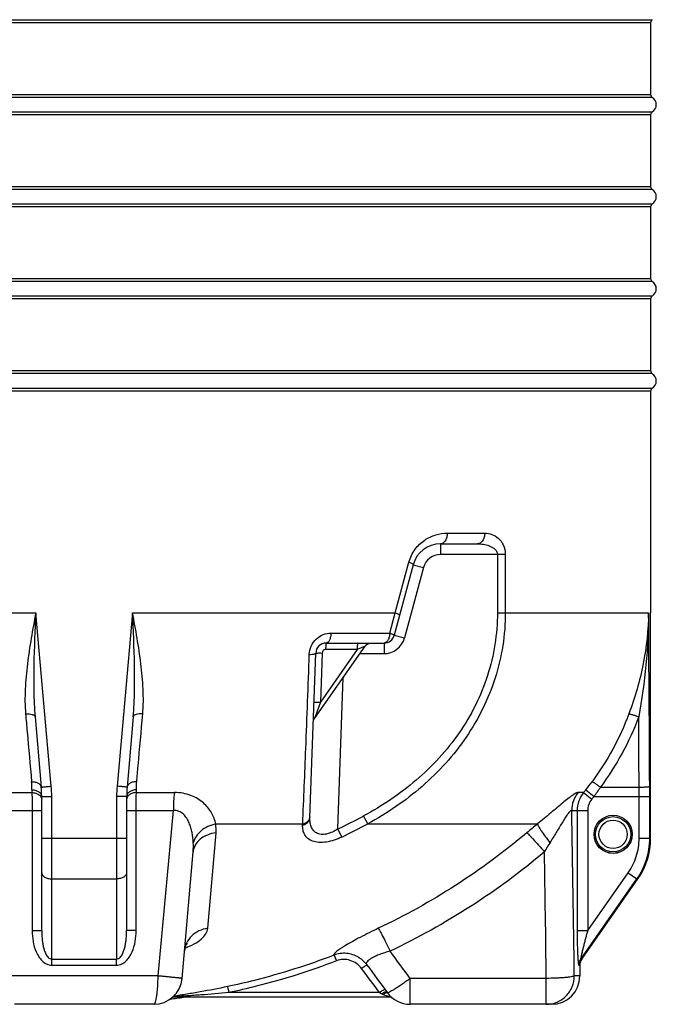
# Model space of a CAD drawing. Header units: millimetres. Extents: x 0 to 297, y 0 to 210.
# Tile 28 of 34: x 237 to 255, y 128 to 155. Entities that reach past the tile are written whole.
import ezdxf

# ---------------------------------------------------------------- set-up
doc = ezdxf.new("R2010")
doc.units = ezdxf.units.MM
doc.header["$LTSCALE"] = 16.335
doc.layers.get('0').update_dxf_attribs({"linetype": 'CONTINUOUS'})
doc.layers.add('08_SURFACES', color=7, linetype='CONTINUOUS')
doc.layers.add('AXES_REF', color=7, linetype='CONTINUOUS')

msp = doc.modelspace()

# ---------------------------------------------------------------- linework, layer by layer
at = {"color": 9, "linetype": 'Continuous'}
for p, q in [((222.835, 155.472), (254.929, 155.472)), ((254.882, 155.387), (222.882, 155.387)), ((254.929, 153.279), (222.835, 153.279)), ((222.882, 153.364), (254.882, 153.364)), ((222.835, 152.872), (254.929, 152.872)), ((254.882, 152.787), (222.882, 152.787)), ((254.929, 150.679), (222.835, 150.679)), ((222.882, 150.764), (254.882, 150.764)), ((222.835, 150.272), (254.929, 150.272)), ((254.882, 150.187), (222.882, 150.187)), ((222.882, 148.164), (254.882, 148.164)), ((254.929, 148.079), (222.835, 148.079)), ((222.835, 147.672), (254.929, 147.672)), ((254.882, 147.587), (222.882, 147.587)), ((254.929, 145.479), (222.835, 145.479)), ((222.882, 145.564), (254.882, 145.564)), ((222.835, 145.072), (254.929, 145.072)), ((254.882, 144.987), (222.882, 144.987)), ((249.138, 140.975), (250.197, 140.975)), ((248.946, 140.675), (248.946, 140.375)), ((250.777, 140.375), (248.946, 140.375)), ((250.554, 140.375), (250.554, 138.731)), ((250.777, 140.375), (250.777, 138.731)), ((247.665, 138.731), (248.056, 140.16)), ((248.463, 140.005), (247.931, 138.02)), ((248.173, 140.083), (248.463, 140.005)), ((230.099, 138.731), (237.515, 138.731)), ((237.952, 133.832), (237.515, 138.731)), ((240.249, 138.731), (239.812, 133.832)), ((240.249, 138.731), (247.665, 138.731)), ((247.513, 138.154), (247.665, 138.731)), ((250.554, 138.731), (254.823, 138.731)), ((245.852, 138.154), (247.513, 138.154)), ((247.352, 137.875), (247.352, 137.575)), ((247.641, 138.098), (247.931, 138.02)), ((246.591, 137.689), (245.553, 136.208)), ((245.602, 137.593), (245.553, 136.208)), ((246.591, 137.689), (245.702, 137.689)), ((246.822, 137.79), (246.591, 137.689)), ((246.672, 137.575), (247.352, 137.575)), ((246.049, 132.626), (246.198, 136.899)), ((245.553, 136.208), (245.39, 135.744)), ((237.406, 133.732), (237.406, 133.653)), ((240.358, 133.653), (240.358, 133.732)), ((253.051, 133.732), (253.284, 133.544)), ((253.465, 133.806), (254.555, 133.806)), ((236.33, 133.653), (237.406, 133.653)), ((237.682, 133.544), (237.965, 133.544)), ((237.965, 132.362), (237.965, 133.544)), ((240.082, 133.544), (239.799, 133.544)), ((239.799, 133.544), (239.799, 132.362)), ((240.358, 133.653), (241.434, 133.653)), ((252.987, 133.653), (252.832, 133.653)), ((252.987, 133.653), (253.217, 133.463)), ((253.284, 133.544), (254.856, 133.544)), ((254.556, 132.362), (254.556, 133.544)), ((254.856, 132.362), (254.856, 133.544)), ((236.362, 133.145), (237.682, 133.145)), ((237.413, 133.145), (237.413, 129.755)), ((240.082, 133.145), (241.401, 133.145)), ((240.35, 129.755), (240.35, 133.145)), ((240.968, 128.475), (241.401, 133.145)), ((252.653, 133.145), (253.103, 133.145)), ((252.805, 133.145), (252.805, 129.755)), ((253.103, 133.145), (253.103, 129.755)), ((246.891, 132.768), (246.771, 132.992)), ((242.597, 132.768), (245.054, 132.768)), ((245.053, 132.734), (245.054, 132.768)), ((246.158, 132.397), (246.049, 132.626)), ((246.891, 132.768), (251.687, 132.768)), ((237.682, 132.362), (240.082, 132.362)), ((242.371, 129.821), (242.606, 132.515)), ((254.556, 132.362), (254.882, 132.362)), ((237.966, 128.953), (237.968, 131.215)), ((237.968, 131.215), (239.796, 131.215)), ((239.796, 131.215), (239.798, 128.953)), ((252.906, 128.953), (254.493, 131.215)), ((253.103, 129.755), (254.248, 131.387)), ((254.248, 131.387), (254.493, 131.215)), ((254.52, 131.215), (254.493, 131.215)), ((237.413, 129.755), (237.682, 129.755)), ((240.35, 129.755), (240.082, 129.755)), ((252.805, 129.755), (253.103, 129.755)), ((237.966, 128.953), (239.798, 128.953)), ((237.969, 128.781), (239.794, 128.781)), ((252.852, 128.781), (252.882, 128.781)), ((252.906, 128.953), (252.936, 128.953)), ((240.968, 128.475), (236.796, 128.475)), ((252.882, 128.475), (252.726, 128.475)), ((251.935, 128.406), (248.091, 128.406)), ((248.091, 127.675), (248.091, 128.406)), ((251.935, 127.675), (251.935, 128.406)), ((241.703, 127.875), (241.689, 127.873)), ((247.224, 128.006), (242.97, 128.006))]:
    msp.add_line(p, q, dxfattribs=at)
at = {"color": 7, "linetype": 'Continuous'}
for p, q in [((254.882, 155.387), (254.882, 153.364)), ((254.882, 152.787), (254.882, 150.764)), ((254.882, 150.187), (254.882, 148.164)), ((254.882, 147.587), (254.882, 145.564)), ((254.882, 144.987), (254.882, 138.731)), ((248.946, 140.675), (249.985, 140.675)), ((248.173, 140.083), (247.641, 138.098)), ((245.722, 137.875), (247.352, 137.875)), ((245.39, 135.744), (246.822, 137.79)), ((245.26, 132.948), (245.422, 137.586)), ((237.497, 135.793), (237.67, 133.806)), ((240.267, 135.793), (240.093, 133.806)), ((237.682, 129.755), (237.682, 133.544)), ((240.082, 133.544), (240.082, 129.755)), ((241.646, 128.406), (241.958, 131.978)), ((252.936, 128.953), (254.52, 131.215)), ((252.882, 128.781), (252.882, 128.475)), ((240.849, 127.675), (236.915, 127.675)), ((252.082, 127.675), (248.091, 127.675))]:
    msp.add_line(p, q, dxfattribs=at)
for points in [[(246.822, 137.79), (246.823, 137.792), (246.826, 137.796), (246.829, 137.8), (246.833, 137.804), (246.836, 137.807), (246.839, 137.811), (246.843, 137.815), (246.846, 137.818), (246.85, 137.822), (246.853, 137.825), (246.857, 137.828), (246.861, 137.832), (246.865, 137.835), (246.869, 137.838), (246.873, 137.841), (246.877, 137.843), (246.882, 137.846), (246.886, 137.849), (246.89, 137.851), (246.895, 137.853), (246.899, 137.856), (246.904, 137.858), (246.908, 137.86), (246.913, 137.862), (246.917, 137.863), (246.922, 137.865), (246.927, 137.867), (246.932, 137.868), (246.937, 137.869), (246.941, 137.87), (246.946, 137.871), (246.951, 137.872), (246.956, 137.873), (246.961, 137.874), (246.966, 137.874), (246.971, 137.875), (246.976, 137.875), (246.981, 137.875), (246.986, 137.875)], [(245.354, 135.637), (245.354, 135.642), (245.354, 135.647), (245.355, 135.651), (245.355, 135.656), (245.356, 135.661), (245.357, 135.666), (245.358, 135.671), (245.359, 135.676), (245.36, 135.68), (245.361, 135.685), (245.363, 135.69), (245.364, 135.695), (245.366, 135.699), (245.368, 135.704), (245.37, 135.708), (245.372, 135.713), (245.374, 135.717), (245.376, 135.722), (245.378, 135.726), (245.381, 135.73), (245.383, 135.735), (245.386, 135.739), (245.389, 135.743), (245.39, 135.744)], [(241.713, 129.176), (241.714, 129.185), (241.715, 129.196), (241.717, 129.207), (241.719, 129.218), (241.721, 129.228), (241.723, 129.238), (241.725, 129.247), (241.727, 129.257), (241.73, 129.266), (241.732, 129.274), (241.735, 129.282), (241.738, 129.29), (241.74, 129.298), (241.743, 129.305), (241.746, 129.312), (241.749, 129.319), (241.752, 129.325), (241.754, 129.331), (241.757, 129.337), (241.76, 129.343), (241.763, 129.348), (241.765, 129.353), (241.768, 129.357), (241.771, 129.361), (241.773, 129.365), (241.775, 129.369), (241.778, 129.372), (241.78, 129.375), (241.782, 129.378), (241.784, 129.381), (241.785, 129.383), (241.787, 129.385), (241.789, 129.387), (241.79, 129.389), (241.791, 129.391), (241.792, 129.392), (241.793, 129.393), (241.794, 129.394), (241.795, 129.395), (241.795, 129.395), (241.796, 129.395), (241.796, 129.396)], [(246.63, 129.003), (246.635, 129), (246.646, 128.993), (246.657, 128.986), (246.668, 128.979), (246.679, 128.972), (246.69, 128.964), (246.701, 128.956), (246.711, 128.948), (246.722, 128.94), (246.732, 128.931), (246.743, 128.922), (246.753, 128.914), (246.763, 128.904), (246.773, 128.895), (246.783, 128.886), (246.792, 128.876), (246.802, 128.866), (246.811, 128.856), (246.82, 128.846), (246.829, 128.836), (246.838, 128.825), (246.846, 128.814), (246.855, 128.804), (246.861, 128.795)], [(246.861, 128.795), (246.937, 128.693), (247.007, 128.597), (247.079, 128.501), (247.151, 128.403), (247.224, 128.304), (247.298, 128.203), (247.372, 128.102), (247.446, 128.002)]]:
    msp.add_lwpolyline(points, dxfattribs=at)
at = {"color": 9, "linetype": 'Continuous'}
for radius in [0.538, 0.498]:
    msp.add_circle((253.822, 132.475), radius, dxfattribs=at)
at = {"color": 7, "linetype": 'Continuous'}
for centre, radius, start, end in [((254.982, 155.387), 0.1, 121.9657, 180), ((254.982, 153.364), 0.1, 180, 238.0343), ((254.982, 152.787), 0.1, 121.9657, 180), ((254.982, 150.764), 0.1, 180, 238.0343), ((254.982, 150.187), 0.1, 121.9657, 180), ((254.982, 148.164), 0.1, 180, 238.0343), ((254.982, 147.587), 0.1, 121.9657, 180), ((254.982, 145.564), 0.1, 180, 238.0343), ((254.982, 144.987), 0.1, 121.9657, 180), ((248.946, 139.875), 0.8, 90, 165), ((245.722, 137.575), 0.3, 90, 178), ((247.352, 138.175), 0.3, 270, 345), ((234.682, 133.544), 3, 0, 5), ((243.082, 133.544), 3, 175, 180), ((252.882, 132.362), 2, 325, 360), ((253.182, 128.781), 0.3, 145, 180), ((252.082, 128.475), 0.8, 270, 360), ((240.849, 128.475), 0.8, 270, 355), ((238.882, 147.675), 20, 276.9815, 278.0693), ((241.717, 127.675), 0.2, 90, 98.0693), ((248.091, 128.475), 0.8, 216.3043, 270)]:
    msp.add_arc(centre, radius, start, end, dxfattribs=at)
at = {"color": 9, "linetype": 'Continuous'}
for centre, radius, start, end in [((248.946, 139.875), 0.5, 90, 165), ((-1742.204, 123.467), 1997.086, 0.297362, 0.437919), ((247.352, 138.175), 0.6, 270, 345), ((234.86, 133.736), 2.546, 359.9022, 5.013), ((234.725, 133.544), 3.24, 0.0014, 5.094), ((243.039, 133.544), 3.24, 174.906, 179.9986), ((246.825, 138.744), 7.992, 320.44, 321.1677), ((247.719, 138.025), 6.845, 321.1629, 323.5606), ((246.906, 138.164), 7.876, 324.0823, 326.3978), ((207.892, 133.546), 46.664, 359.9986, 0.3196), ((199.451, 133.546), 55.405, 359.9987, 0.2961), ((246.823, 138.744), 8.293, 320.4463, 321.1739), ((-1307.909, 106.659), 1560.787, 0.800888, 0.972343), ((238.882, 147.675), 16.669, 295.4665, 298.2474), ((238.882, 147.675), 16.922, 295.4665, 298.2474), ((276.229, 103.045), 38.546, 129.5459, 130.1336), ((269.928, 121.318), 20.958, 148.5971, 149.4248), ((-1406.33, 106.547), 1658.409, 0.755218, 0.87866), ((21.704, -37.9), 280.906, 36.30135, 36.49655), ((-91.932, -123.697), 422.352, 36.58071, 36.69591), ((248.001, 127.158), 1.851, 124.7143, 124.8483), ((248.628, 130.433), 2.804, 239.9556, 241.4299), ((247.589, 128.527), 0.633, 241.5123, 245.5026)]:
    msp.add_arc(centre, radius, start, end, dxfattribs=at)
for points, knots in [([(248.056, 140.16), (248.091, 140.289), (248.18, 140.472), (248.352, 140.666), (248.539, 140.818), (248.802, 140.943), (249.029, 140.975), (249.138, 140.975)], [0, 0, 0, 0, 0.276789, 0.40813, 0.534342, 0.773082, 1, 1, 1, 1]), ([(249.138, 140.975), (249.138, 140.937), (249.129, 140.863), (249.09, 140.765), (249.028, 140.695), (248.972, 140.675), (248.946, 140.675)], [0, 0, 0, 0, 0.29768, 0.570011, 0.801808, 1, 1, 1, 1]), ([(250.197, 140.975), (250.197, 140.937), (250.187, 140.862), (250.143, 140.764), (250.074, 140.694), (250.013, 140.675), (249.985, 140.675)], [0, 0, 0, 0, 0.287955, 0.555322, 0.790517, 1, 1, 1, 1]), ([(250.197, 140.975), (250.264, 140.975), (250.403, 140.953), (250.594, 140.84), (250.741, 140.64), (250.777, 140.467), (250.777, 140.375)], [0, 0, 0, 0, 0.217679, 0.445739, 0.703557, 1, 1, 1, 1]), ([(249.985, 140.675), (250.042, 140.675), (250.156, 140.667), (250.296, 140.634), (250.401, 140.586), (250.474, 140.537), (250.535, 140.468), (250.554, 140.407), (250.554, 140.375)], [0, 0, 0, 0, 0.244623, 0.489007, 0.612283, 0.737374, 0.866147, 1, 1, 1, 1]), ([(248.056, 140.16), (248.087, 140.148), (248.127, 140.129), (248.166, 140.103), (248.175, 140.088), (248.173, 140.083)], [0, 0, 0, 0, 0.689644, 0.890905, 1, 1, 1, 1]), ([(237.515, 138.731), (237.426, 138.252), (237.296, 137.536), (237.206, 136.58), (237.207, 136.106), (237.228, 135.874)], [0, 0, 0, 0, 0.508423, 0.757172, 1, 1, 1, 1]), ([(237.515, 138.731), (237.491, 138.24), (237.457, 137.503), (237.454, 136.523), (237.475, 136.035), (237.497, 135.793)], [0, 0, 0, 0, 0.502133, 0.75184, 1, 1, 1, 1]), ([(240.536, 135.874), (240.557, 136.106), (240.558, 136.58), (240.468, 137.536), (240.338, 138.252), (240.249, 138.731)], [0, 0, 0, 0, 0.242829, 0.491577, 1, 1, 1, 1]), ([(240.267, 135.793), (240.288, 136.035), (240.31, 136.523), (240.307, 137.503), (240.273, 138.24), (240.249, 138.731)], [0, 0, 0, 0, 0.24816, 0.497867, 1, 1, 1, 1]), ([(250.554, 138.731), (250.554, 138.43), (250.506, 137.828), (250.295, 136.947), (249.951, 136.108), (249.337, 135.07), (248.308, 133.95), (247.3, 133.276), (246.771, 132.992)], [0, 0, 0, 0, 0.125078, 0.250161, 0.375251, 0.500352, 0.750073, 1, 1, 1, 1]), ([(250.777, 138.731), (250.777, 138.42), (250.728, 137.796), (250.512, 136.884), (250.161, 136.015), (249.531, 134.937), (248.475, 133.771), (247.437, 133.066), (246.891, 132.768)], [0, 0, 0, 0, 0.125082, 0.250169, 0.375262, 0.500364, 0.750085, 1, 1, 1, 1]), ([(247.665, 138.731), (247.684, 138.724), (247.716, 138.711), (247.757, 138.69), (247.781, 138.674), (247.792, 138.659), (247.79, 138.654)], [0, 0, 0, 0, 0.391044, 0.694492, 0.895565, 1, 1, 1, 1]), ([(254.823, 138.731), (254.816, 138.247), (254.71, 137.273), (254.438, 136.333), (254.266, 135.874)], [0, 0, 0, 0, 0.497238, 1, 1, 1, 1]), ([(245.241, 137.552), (245.243, 137.634), (245.281, 137.796), (245.423, 137.996), (245.624, 138.125), (245.778, 138.154), (245.852, 138.154)], [0, 0, 0, 0, 0.259488, 0.515932, 0.762579, 1, 1, 1, 1]), ([(245.852, 138.154), (245.851, 138.118), (245.845, 138.065), (245.828, 137.999), (245.812, 137.957), (245.793, 137.923), (245.767, 137.89), (245.739, 137.875), (245.722, 137.875)], [0, 0, 0, 0, 0.331059, 0.482513, 0.619389, 0.739154, 0.841001, 1, 1, 1, 1]), ([(247.513, 138.154), (247.512, 138.117), (247.503, 138.049), (247.469, 137.959), (247.42, 137.895), (247.373, 137.875), (247.352, 137.875)], [0, 0, 0, 0, 0.314187, 0.59311, 0.819015, 1, 1, 1, 1]), ([(247.513, 138.154), (247.532, 138.148), (247.564, 138.137), (247.604, 138.122), (247.629, 138.11), (247.639, 138.103), (247.642, 138.099), (247.641, 138.098)], [0, 0, 0, 0, 0.407817, 0.720047, 0.918495, 0.972509, 1, 1, 1, 1]), ([(245.722, 137.875), (245.72, 137.875), (245.716, 137.87), (245.714, 137.86), (245.71, 137.843), (245.706, 137.81), (245.703, 137.758), (245.702, 137.713), (245.702, 137.689)], [0, 0, 0, 0, 0.027116, 0.085389, 0.176748, 0.298808, 0.618056, 1, 1, 1, 1]), ([(246.611, 137.875), (246.609, 137.875), (246.606, 137.87), (246.603, 137.86), (246.6, 137.843), (246.596, 137.81), (246.592, 137.758), (246.591, 137.713), (246.591, 137.689)], [0, 0, 0, 0, 0.027116, 0.085389, 0.176748, 0.298808, 0.618056, 1, 1, 1, 1]), ([(245.422, 137.586), (245.422, 137.587), (245.428, 137.589), (245.437, 137.591), (245.454, 137.592), (245.475, 137.593), (245.502, 137.594), (245.545, 137.594), (245.578, 137.594), (245.602, 137.593)], [0, 0, 0, 0, 0.022933, 0.079525, 0.170076, 0.291939, 0.441168, 0.61283, 1, 1, 1, 1]), ([(245.702, 137.689), (245.677, 137.689), (245.625, 137.669), (245.603, 137.618), (245.602, 137.593)], [0, 0, 0, 0, 0.499579, 1, 1, 1, 1]), ([(245.054, 132.768), (245.086, 133.479), (245.151, 135.073), (245.209, 136.668), (245.241, 137.552)], [0, 0, 0, 0, 0.445491, 1, 1, 1, 1]), ([(245.241, 137.552), (245.265, 137.553), (245.309, 137.555), (245.367, 137.562), (245.401, 137.569), (245.422, 137.58), (245.422, 137.586)], [0, 0, 0, 0, 0.392962, 0.702537, 0.905966, 1, 1, 1, 1]), ([(245.373, 136.201), (245.373, 136.202), (245.38, 136.204), (245.388, 136.205), (245.405, 136.207), (245.427, 136.208), (245.454, 136.209), (245.496, 136.209), (245.53, 136.208), (245.553, 136.208)], [0, 0, 0, 0, 0.022933, 0.079525, 0.170076, 0.291939, 0.441168, 0.61283, 1, 1, 1, 1]), ([(237.228, 135.874), (237.262, 135.876), (237.326, 135.874), (237.4, 135.862), (237.448, 135.845), (237.479, 135.828), (237.495, 135.807), (237.497, 135.793)], [0, 0, 0, 0, 0.347514, 0.642389, 0.76139, 0.859204, 1, 1, 1, 1]), ([(237.228, 135.874), (237.243, 135.706), (237.299, 135.067), (237.355, 134.429), (237.396, 133.959)], [0, 0, 0, 0, 0.263438, 1, 1, 1, 1]), ([(240.536, 135.874), (240.502, 135.876), (240.438, 135.874), (240.364, 135.862), (240.316, 135.845), (240.285, 135.828), (240.268, 135.807), (240.267, 135.793)], [0, 0, 0, 0, 0.347514, 0.642389, 0.76139, 0.859204, 1, 1, 1, 1]), ([(240.367, 133.959), (240.381, 134.109), (240.437, 134.748), (240.493, 135.386), (240.536, 135.874)], [0, 0, 0, 0, 0.235361, 1, 1, 1, 1]), ([(254.266, 135.874), (254.138, 135.533), (253.834, 134.868), (253.442, 134.252), (253.226, 133.959)], [0, 0, 0, 0, 0.499883, 1, 1, 1, 1]), ([(254.544, 135.793), (254.412, 135.44), (254.097, 134.75), (253.69, 134.11), (253.465, 133.806)], [0, 0, 0, 0, 0.499889, 1, 1, 1, 1]), ([(254.266, 135.874), (254.269, 135.875), (254.28, 135.874), (254.299, 135.871), (254.327, 135.865), (254.376, 135.851), (254.45, 135.827), (254.511, 135.805), (254.544, 135.793)], [0, 0, 0, 0, 0.038056, 0.106549, 0.204252, 0.328306, 0.639198, 1, 1, 1, 1]), ([(237.396, 133.959), (237.431, 133.959), (237.497, 133.953), (237.584, 133.922), (237.648, 133.874), (237.669, 133.828), (237.67, 133.806)], [0, 0, 0, 0, 0.305991, 0.579179, 0.807382, 1, 1, 1, 1]), ([(237.406, 133.732), (237.442, 133.73), (237.511, 133.719), (237.601, 133.679), (237.665, 133.62), (237.682, 133.568), (237.682, 133.544)], [0, 0, 0, 0, 0.300375, 0.572105, 0.802535, 1, 1, 1, 1]), ([(237.67, 133.806), (237.67, 133.806), (237.673, 133.806), (237.676, 133.807), (237.683, 133.807), (237.692, 133.808), (237.704, 133.81), (237.724, 133.812), (237.754, 133.814), (237.796, 133.818), (237.844, 133.823), (237.897, 133.827), (237.933, 133.83), (237.952, 133.832)], [0, 0, 0, 0, 0.004768, 0.018959, 0.042458, 0.075059, 0.116472, 0.166326, 0.289507, 0.440211, 0.613064, 0.801905, 1, 1, 1, 1]), ([(240.093, 133.806), (240.093, 133.806), (240.09, 133.806), (240.088, 133.807), (240.08, 133.807), (240.072, 133.808), (240.06, 133.81), (240.04, 133.812), (240.009, 133.814), (239.967, 133.818), (239.919, 133.823), (239.867, 133.827), (239.83, 133.83), (239.812, 133.832)], [0, 0, 0, 0, 0.004768, 0.018959, 0.042458, 0.075059, 0.116472, 0.166326, 0.289507, 0.440211, 0.613064, 0.801905, 1, 1, 1, 1]), ([(240.358, 133.732), (240.321, 133.73), (240.253, 133.719), (240.163, 133.679), (240.099, 133.62), (240.082, 133.568), (240.082, 133.544)], [0, 0, 0, 0, 0.300375, 0.572105, 0.802535, 1, 1, 1, 1]), ([(240.367, 133.959), (240.333, 133.959), (240.267, 133.953), (240.18, 133.922), (240.116, 133.874), (240.095, 133.828), (240.093, 133.806)], [0, 0, 0, 0, 0.305991, 0.579179, 0.807382, 1, 1, 1, 1]), ([(240.358, 133.732), (240.358, 133.751), (240.358, 133.826), (240.362, 133.902), (240.367, 133.959)], [0, 0, 0, 0, 0.246891, 1, 1, 1, 1]), ([(253.226, 133.959), (253.229, 133.959), (253.238, 133.955), (253.255, 133.947), (253.279, 133.933), (253.308, 133.915), (253.343, 133.892), (253.396, 133.856), (253.437, 133.826), (253.465, 133.806)], [0, 0, 0, 0, 0.034969, 0.101264, 0.197645, 0.321265, 0.468263, 0.63398, 1, 1, 1, 1]), ([(254.555, 133.806), (254.592, 133.806), (254.646, 133.807), (254.715, 133.811), (254.759, 133.814), (254.796, 133.817), (254.824, 133.821), (254.843, 133.826), (254.853, 133.829), (254.855, 133.832)], [0, 0, 0, 0, 0.366737, 0.533867, 0.68216, 0.806435, 0.902444, 0.967188, 1, 1, 1, 1]), ([(237.406, 133.653), (237.442, 133.651), (237.511, 133.64), (237.601, 133.6), (237.665, 133.54), (237.682, 133.487), (237.682, 133.463)], [0, 0, 0, 0, 0.298845, 0.569843, 0.800811, 1, 1, 1, 1]), ([(237.406, 133.653), (237.407, 133.616), (237.412, 133.446), (237.413, 133.277), (237.413, 133.145)], [0, 0, 0, 0, 0.222973, 1, 1, 1, 1]), ([(240.358, 133.653), (240.322, 133.651), (240.253, 133.64), (240.163, 133.6), (240.099, 133.54), (240.082, 133.487), (240.082, 133.463)], [0, 0, 0, 0, 0.298845, 0.569843, 0.800811, 1, 1, 1, 1]), ([(240.35, 133.145), (240.35, 133.191), (240.351, 133.36), (240.354, 133.53), (240.358, 133.653)], [0, 0, 0, 0, 0.269557, 1, 1, 1, 1]), ([(241.434, 133.653), (241.422, 133.574), (241.406, 133.405), (241.401, 133.235), (241.401, 133.145)], [0, 0, 0, 0, 0.470083, 1, 1, 1, 1]), ([(242.597, 132.768), (242.577, 132.877), (242.492, 133.098), (242.298, 133.332), (242.087, 133.486), (241.893, 133.58), (241.671, 133.64), (241.514, 133.653), (241.434, 133.653)], [0, 0, 0, 0, 0.209048, 0.439994, 0.567058, 0.702927, 0.84773, 1, 1, 1, 1]), ([(252.832, 133.653), (252.823, 133.653), (252.801, 133.648), (252.746, 133.622), (252.658, 133.565), (252.536, 133.472), (252.391, 133.355), (252.23, 133.221), (251.994, 133.023), (251.812, 132.871), (251.687, 132.768)], [0, 0, 0, 0, 0.019025, 0.046243, 0.1255, 0.233678, 0.363875, 0.50984, 0.666764, 1, 1, 1, 1]), ([(252.832, 133.653), (252.775, 133.583), (252.684, 133.42), (252.653, 133.237), (252.653, 133.145)], [0, 0, 0, 0, 0.49913, 1, 1, 1, 1]), ([(252.987, 133.653), (252.929, 133.583), (252.836, 133.421), (252.805, 133.237), (252.805, 133.145)], [0, 0, 0, 0, 0.499959, 1, 1, 1, 1]), ([(253.217, 133.463), (253.181, 133.419), (253.123, 133.318), (253.103, 133.203), (253.103, 133.145)], [0, 0, 0, 0, 0.500008, 1, 1, 1, 1]), ([(241.965, 132.238), (241.961, 132.333), (241.945, 132.476), (241.899, 132.663), (241.85, 132.799), (241.782, 132.929), (241.69, 133.047), (241.561, 133.135), (241.454, 133.15), (241.401, 133.145)], [0, 0, 0, 0, 0.242738, 0.364973, 0.487829, 0.611528, 0.736712, 0.865176, 1, 1, 1, 1]), ([(252.653, 133.145), (252.648, 133.148), (252.635, 133.145), (252.62, 133.135), (252.6, 133.117), (252.572, 133.085), (252.522, 133.02), (252.458, 132.923), (252.378, 132.796), (252.295, 132.661), (252.211, 132.521), (252.126, 132.38), (252.068, 132.285), (252.039, 132.238)], [0, 0, 0, 0, 0.017473, 0.030968, 0.048043, 0.091738, 0.145256, 0.270142, 0.407849, 0.552001, 0.699676, 0.849327, 1, 1, 1, 1]), ([(245.053, 132.734), (245.081, 132.741), (245.135, 132.761), (245.202, 132.81), (245.247, 132.874), (245.259, 132.924), (245.26, 132.948)], [0, 0, 0, 0, 0.275699, 0.533635, 0.772907, 1, 1, 1, 1]), ([(245.054, 132.768), (245.082, 132.775), (245.136, 132.795), (245.203, 132.844), (245.248, 132.908), (245.26, 132.957), (245.261, 132.981)], [0, 0, 0, 0, 0.275942, 0.533959, 0.773133, 1, 1, 1, 1]), ([(246.049, 132.626), (245.999, 132.593), (245.896, 132.535), (245.735, 132.477), (245.578, 132.463), (245.442, 132.502), (245.345, 132.587), (245.288, 132.697), (245.261, 132.819), (245.258, 132.905), (245.26, 132.948)], [0, 0, 0, 0, 0.157914, 0.309887, 0.447244, 0.565625, 0.67205, 0.776812, 0.885542, 1, 1, 1, 1]), ([(242.597, 132.768), (242.521, 132.752), (242.374, 132.703), (242.182, 132.583), (242.038, 132.426), (241.98, 132.301), (241.965, 132.238)], [0, 0, 0, 0, 0.27176, 0.532246, 0.77527, 1, 1, 1, 1]), ([(246.158, 132.397), (246.019, 132.331), (245.804, 132.256), (245.519, 132.238), (245.339, 132.27), (245.198, 132.347), (245.104, 132.459), (245.057, 132.593), (245.051, 132.687), (245.053, 132.734)], [0, 0, 0, 0, 0.325524, 0.471463, 0.597742, 0.705664, 0.803091, 0.899154, 1, 1, 1, 1]), ([(251.687, 132.768), (251.689, 132.758), (251.699, 132.732), (251.721, 132.688), (251.753, 132.633), (251.814, 132.54), (251.909, 132.406), (251.993, 132.296), (252.039, 132.238)], [0, 0, 0, 0, 0.051756, 0.128257, 0.228523, 0.350634, 0.649732, 1, 1, 1, 1]), ([(237.968, 131.215), (237.967, 131.303), (237.965, 131.685), (237.965, 132.067), (237.965, 132.362)], [0, 0, 0, 0, 0.228851, 1, 1, 1, 1]), ([(239.799, 132.362), (239.799, 132.261), (239.799, 131.879), (239.798, 131.496), (239.796, 131.215)], [0, 0, 0, 0, 0.265254, 1, 1, 1, 1]), ([(242.606, 132.515), (242.523, 132.506), (242.362, 132.468), (242.155, 132.35), (242.008, 132.183), (241.964, 132.045), (241.958, 131.978)], [0, 0, 0, 0, 0.279149, 0.539049, 0.777012, 1, 1, 1, 1]), ([(251.384, 132.515), (250.747, 131.979), (249.403, 130.987), (247.943, 130.177), (247.19, 129.821)], [0, 0, 0, 0, 0.499889, 1, 1, 1, 1]), ([(251.384, 132.515), (251.393, 132.508), (251.417, 132.489), (251.457, 132.451), (251.509, 132.398), (251.598, 132.304), (251.724, 132.164), (251.829, 132.043), (251.884, 131.978)], [0, 0, 0, 0, 0.048725, 0.124652, 0.225962, 0.350006, 0.652537, 1, 1, 1, 1]), ([(254.248, 131.387), (254.347, 131.528), (254.503, 131.843), (254.556, 132.19), (254.556, 132.362)], [0, 0, 0, 0, 0.500001, 1, 1, 1, 1]), ([(254.493, 131.215), (254.61, 131.381), (254.793, 131.751), (254.856, 132.159), (254.856, 132.362)], [0, 0, 0, 0, 0.5, 1, 1, 1, 1]), ([(251.884, 131.978), (251.222, 131.421), (249.824, 130.389), (248.305, 129.547), (247.523, 129.176)], [0, 0, 0, 0, 0.499888, 1, 1, 1, 1]), ([(237.682, 131.387), (237.682, 131.365), (237.701, 131.315), (237.768, 131.261), (237.86, 131.226), (237.93, 131.216), (237.968, 131.215)], [0, 0, 0, 0, 0.186981, 0.414898, 0.691545, 1, 1, 1, 1]), ([(240.082, 131.387), (240.082, 131.365), (240.063, 131.315), (239.996, 131.261), (239.904, 131.226), (239.833, 131.216), (239.796, 131.215)], [0, 0, 0, 0, 0.186981, 0.414898, 0.691545, 1, 1, 1, 1]), ([(242.371, 129.821), (242.285, 129.808), (242.12, 129.759), (241.91, 129.614), (241.764, 129.413), (241.72, 129.255), (241.713, 129.176)], [0, 0, 0, 0, 0.260983, 0.51449, 0.75988, 1, 1, 1, 1]), ([(241.727, 129.257), (241.817, 129.292), (241.979, 129.365), (242.183, 129.502), (242.321, 129.651), (242.366, 129.767), (242.371, 129.821)], [0, 0, 0, 0, 0.32387, 0.598048, 0.819882, 1, 1, 1, 1]), ([(247.19, 129.821), (247.018, 129.739), (246.704, 129.583), (246.367, 129.4), (246.18, 129.284), (246.109, 129.237), (246.049, 129.196), (246.002, 129.159), (245.967, 129.127), (245.946, 129.104), (245.936, 129.087), (245.932, 129.076), (245.933, 129.066), (245.937, 129.062)], [0, 0, 0, 0, 0.385284, 0.708314, 0.773206, 0.830411, 0.879432, 0.919908, 0.951643, 0.97471, 0.98319, 0.989896, 1, 1, 1, 1]), ([(247.19, 129.821), (247.197, 129.812), (247.213, 129.787), (247.239, 129.74), (247.274, 129.677), (247.333, 129.563), (247.417, 129.395), (247.486, 129.253), (247.523, 129.176)], [0, 0, 0, 0, 0.046664, 0.121211, 0.221741, 0.345581, 0.649345, 1, 1, 1, 1]), ([(237.413, 129.755), (237.413, 129.653), (237.43, 129.448), (237.499, 129.199), (237.595, 129.017), (237.691, 128.897), (237.816, 128.805), (237.919, 128.781), (237.969, 128.781)], [0, 0, 0, 0, 0.250621, 0.500914, 0.626129, 0.751144, 0.875788, 1, 1, 1, 1]), ([(237.682, 129.755), (237.682, 129.68), (237.687, 129.568), (237.705, 129.419), (237.725, 129.308), (237.755, 129.199), (237.789, 129.111), (237.827, 129.045), (237.862, 128.999), (237.908, 128.963), (237.947, 128.952), (237.966, 128.953)], [0, 0, 0, 0, 0.247598, 0.371773, 0.496239, 0.621081, 0.746446, 0.809494, 0.872847, 0.936499, 1, 1, 1, 1]), ([(239.794, 128.781), (239.845, 128.781), (239.948, 128.805), (240.073, 128.897), (240.169, 129.017), (240.264, 129.199), (240.334, 129.448), (240.35, 129.653), (240.35, 129.755)], [0, 0, 0, 0, 0.124211, 0.248857, 0.373872, 0.499088, 0.74938, 1, 1, 1, 1]), ([(239.798, 128.953), (239.817, 128.952), (239.856, 128.963), (239.901, 128.999), (239.937, 129.045), (239.974, 129.111), (240.009, 129.199), (240.038, 129.308), (240.059, 129.419), (240.077, 129.568), (240.082, 129.68), (240.082, 129.755)], [0, 0, 0, 0, 0.063502, 0.127156, 0.19051, 0.253558, 0.378923, 0.503764, 0.628229, 0.752403, 1, 1, 1, 1]), ([(252.805, 129.755), (252.805, 129.704), (252.805, 129.602), (252.807, 129.45), (252.811, 129.301), (252.815, 129.18), (252.819, 129.087), (252.823, 129.021), (252.827, 128.96), (252.831, 128.904), (252.836, 128.856), (252.84, 128.822), (252.844, 128.801), (252.847, 128.791), (252.849, 128.784), (252.851, 128.781), (252.852, 128.781)], [0, 0, 0, 0, 0.157009, 0.312816, 0.465841, 0.613684, 0.684487, 0.752239, 0.815851, 0.873794, 0.923948, 0.963542, 0.978401, 0.989484, 0.996582, 1, 1, 1, 1]), ([(253.103, 129.755), (253.093, 129.718), (253.072, 129.643), (253.041, 129.531), (253.012, 129.42), (252.983, 129.31), (252.96, 129.219), (252.943, 129.147), (252.931, 129.096), (252.92, 129.047), (252.912, 129.009), (252.908, 128.983), (252.906, 128.967), (252.904, 128.96), (252.905, 128.953), (252.906, 128.953)], [0, 0, 0, 0, 0.140506, 0.280725, 0.42027, 0.558519, 0.694293, 0.76052, 0.824833, 0.885952, 0.941118, 0.964658, 0.983643, 0.995946, 1, 1, 1, 1]), ([(245.937, 129.062), (245.205, 128.781), (244.204, 128.464), (243.185, 128.229), (242.929, 128.175)], [0, 0, 0, 0, 0.749835, 1, 1, 1, 1]), ([(246.63, 129.003), (246.527, 129.063), (246.293, 129.14), (246.048, 129.105), (245.937, 129.062)], [0, 0, 0, 0, 0.500191, 1, 1, 1, 1]), ([(245.937, 129.062), (245.938, 129.061), (245.941, 129.056), (245.947, 129.046), (245.954, 129.03), (245.967, 129.002), (245.985, 128.959), (245.999, 128.922), (246.007, 128.902)], [0, 0, 0, 0, 0.035998, 0.102771, 0.19879, 0.321433, 0.632142, 1, 1, 1, 1]), ([(247.523, 129.176), (247.473, 129.163), (247.376, 129.134), (247.237, 129.086), (247.113, 129.035), (247.007, 128.983), (246.927, 128.932), (246.878, 128.888), (246.857, 128.855), (246.85, 128.833), (246.851, 128.812), (246.857, 128.8), (246.861, 128.795)], [0, 0, 0, 0, 0.189996, 0.372789, 0.541097, 0.68744, 0.805594, 0.892614, 0.92528, 0.952293, 0.976114, 1, 1, 1, 1]), ([(237.969, 128.781), (237.969, 128.796), (237.969, 128.853), (237.968, 128.911), (237.966, 128.953)], [0, 0, 0, 0, 0.265154, 1, 1, 1, 1]), ([(239.794, 128.781), (239.794, 128.796), (239.795, 128.853), (239.796, 128.911), (239.798, 128.953)], [0, 0, 0, 0, 0.265154, 1, 1, 1, 1]), ([(246.007, 128.902), (245.268, 128.618), (244.258, 128.298), (243.228, 128.06), (242.97, 128.006)], [0, 0, 0, 0, 0.749833, 1, 1, 1, 1]), ([(246.717, 128.687), (246.678, 128.74), (246.582, 128.835), (246.402, 128.925), (246.202, 128.953), (246.069, 128.926), (246.007, 128.902)], [0, 0, 0, 0, 0.249458, 0.499465, 0.749776, 1, 1, 1, 1]), ([(246.871, 128.781), (246.863, 128.78), (246.843, 128.77), (246.809, 128.75), (246.765, 128.722), (246.734, 128.699), (246.717, 128.687)], [0, 0, 0, 0, 0.134022, 0.360777, 0.659205, 1, 1, 1, 1]), ([(252.852, 128.781), (252.852, 128.811), (252.861, 128.872), (252.889, 128.928), (252.906, 128.953)], [0, 0, 0, 0, 0.500092, 1, 1, 1, 1]), ([(240.849, 127.675), (240.858, 127.675), (240.873, 127.689), (240.885, 127.711), (240.901, 127.751), (240.918, 127.818), (240.935, 127.917), (240.949, 128.036), (240.964, 128.225), (240.968, 128.373), (240.968, 128.475)], [0, 0, 0, 0, 0.033842, 0.060787, 0.095568, 0.188736, 0.311488, 0.459752, 0.628186, 1, 1, 1, 1]), ([(241.646, 128.406), (241.646, 128.406), (241.644, 128.406), (241.642, 128.407), (241.638, 128.408), (241.63, 128.409), (241.616, 128.411), (241.594, 128.414), (241.567, 128.417), (241.534, 128.421), (241.495, 128.425), (241.434, 128.431), (241.347, 128.44), (241.231, 128.451), (241.103, 128.463), (241.014, 128.471), (240.968, 128.475)], [0, 0, 0, 0, 0.001346, 0.004885, 0.010706, 0.018811, 0.041824, 0.07376, 0.114373, 0.163345, 0.22029, 0.284761, 0.434189, 0.606925, 0.79753, 1, 1, 1, 1]), ([(251.935, 127.675), (252.037, 127.675), (252.246, 127.717), (252.509, 127.896), (252.685, 128.162), (252.726, 128.371), (252.726, 128.475)], [0, 0, 0, 0, 0.248702, 0.498166, 0.748705, 1, 1, 1, 1]), ([(252.726, 128.475), (252.715, 128.469), (252.685, 128.46), (252.628, 128.449), (252.549, 128.438), (252.451, 128.429), (252.337, 128.42), (252.163, 128.411), (252.027, 128.407), (251.935, 128.406)], [0, 0, 0, 0, 0.04482, 0.118362, 0.219027, 0.343899, 0.489174, 0.650356, 1, 1, 1, 1]), ([(242.929, 128.175), (242.675, 128.121), (242.292, 128.047), (241.784, 127.961), (241.532, 127.922), (241.407, 127.902)], [0, 0, 0, 0, 0.504375, 0.754595, 1, 1, 1, 1]), ([(242.929, 128.175), (242.932, 128.17), (242.936, 128.151), (242.945, 128.116), (242.957, 128.065), (242.965, 128.027), (242.97, 128.006)], [0, 0, 0, 0, 0.100177, 0.318296, 0.629954, 1, 1, 1, 1]), ([(248.091, 128.406), (248.05, 128.376), (247.971, 128.319), (247.855, 128.238), (247.747, 128.166), (247.652, 128.104), (247.573, 128.056), (247.513, 128.022), (247.474, 128.004), (247.454, 127.999), (247.447, 128), (247.446, 128.002)], [0, 0, 0, 0, 0.196071, 0.3832, 0.554702, 0.704466, 0.827193, 0.91863, 0.975906, 0.99159, 1, 1, 1, 1]), ([(242.97, 128.006), (242.706, 127.982), (242.31, 127.949), (241.783, 127.911), (241.52, 127.894), (241.388, 127.885)], [0, 0, 0, 0, 0.500991, 0.751091, 1, 1, 1, 1]), ([(247.375, 128.099), (247.366, 128.096), (247.346, 128.086), (247.295, 128.056), (247.254, 128.028), (247.224, 128.006)], [0, 0, 0, 0, 0.14711, 0.376898, 1, 1, 1, 1]), ([(247.426, 128.029), (247.417, 128.03), (247.397, 128.027), (247.349, 128.01), (247.312, 127.988), (247.287, 127.971)], [0, 0, 0, 0, 0.169349, 0.39941, 1, 1, 1, 1]), ([(247.448, 127.999), (247.43, 128.001), (247.385, 127.988), (247.347, 127.966), (247.326, 127.951)], [0, 0, 0, 0, 0.415719, 1, 1, 1, 1]), ([(247.561, 127.876), (247.543, 127.879), (247.506, 127.888), (247.427, 127.91), (247.366, 127.933), (247.326, 127.951)], [0, 0, 0, 0, 0.216312, 0.467993, 1, 1, 1, 1]), ([(247.444, 128.021), (247.443, 128.022), (247.438, 128.027), (247.431, 128.029), (247.426, 128.029)], [0, 0, 0, 0, 0.222622, 1, 1, 1, 1])]:
    msp.add_open_spline(points, degree=3, knots=knots, dxfattribs=at)
for points in [[(254.823, 138.731), (254.819, 137.747), (254.723, 136.761), (254.544, 135.793)], [(254.555, 133.806), (254.552, 134.468), (254.548, 135.131), (254.544, 135.793)], [(242.606, 132.515), (242.614, 132.599), (242.611, 132.685), (242.597, 132.768)], [(241.958, 131.978), (241.966, 132.065), (241.968, 132.151), (241.965, 132.238)]]:
    msp.add_open_spline(points, degree=3, dxfattribs=at)
at = {"layer": '08_SURFACES', "color": 7, "linetype": 'Continuous'}
for p, q in [((254.882, 132.362), (254.882, 138.731)), ((247.562, 127.875), (241.378, 127.875))]:
    msp.add_line(p, q, dxfattribs=at)
at = {"layer": 'AXES_REF', "color": 7, "linetype": 'Continuous'}
for radius in [0.54, 0.4]:
    msp.add_circle((253.822, 132.475), radius, dxfattribs=at)
for centre in [(254.802, 153.075), (254.802, 150.475), (254.802, 147.875), (254.802, 145.275)]:
    msp.add_arc(centre, 0.24, 301.9657, 58.0343, dxfattribs=at)

doc.saveas('drawing.dxf')
